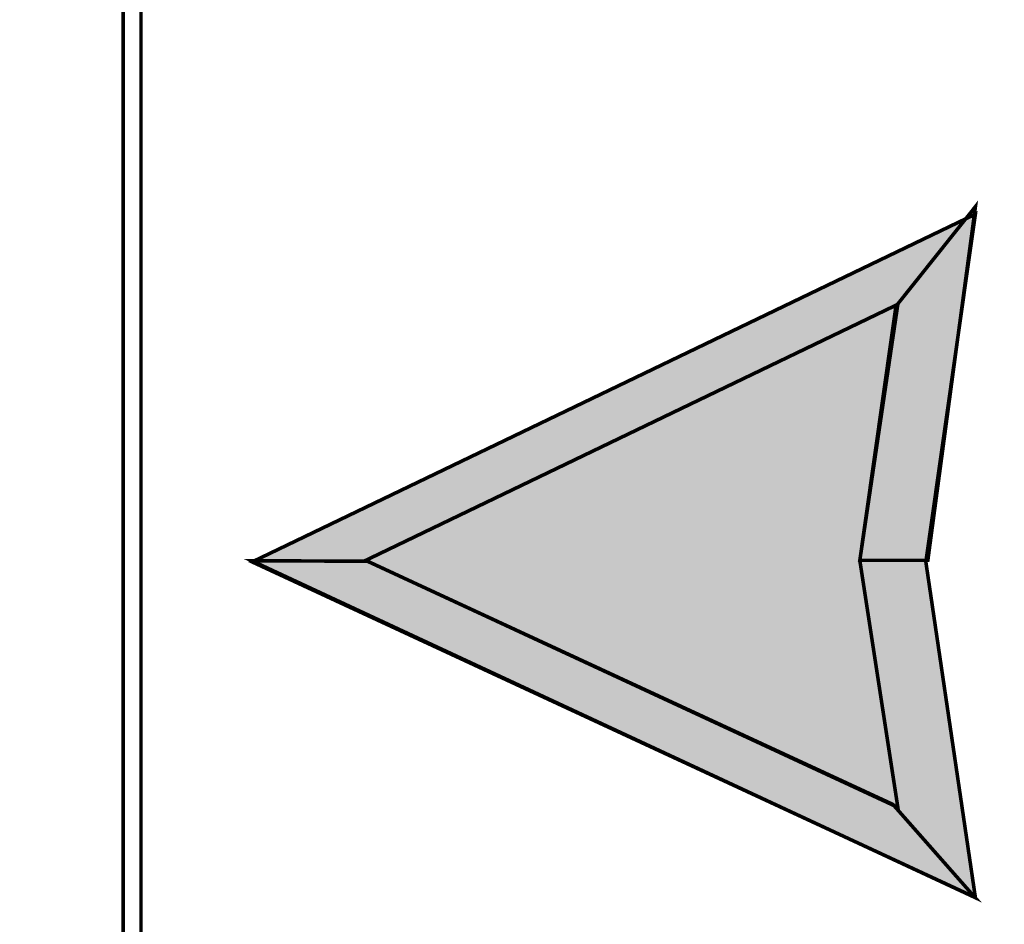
# Model space of a CAD drawing. Header units: millimetres. Extents: x 0 to 6566002, y 0 to 5716629.
# Tile 5 of 99: x 6563616 to 6563631, y 5716559 to 5716573. Entities that reach past the tile are written whole.
import ezdxf

# ---------------------------------------------------------------- set-up
doc = ezdxf.new("R2010")
doc.units = ezdxf.units.MM
doc.layers.add('mapa', color=7, linetype='Continuous')
picture_1 = doc.add_image_def('image1.jpg', size_in_pixel=(4960, 7423))

# ---------------------------------------------------------------- blocks, each defined once
blk = doc.blocks.new('A$7E5A6C2138A')
at = {"linetype": 'Continuous'}
image = blk.add_image(picture_1, insert=(-57.558, -33.427), size_in_units=(202.959, 303.743), rotation=-90, dxfattribs=at)
image.dxf.flags = 7

msp = doc.modelspace()

# ---------------------------------------------------------------- linework, layer by layer
at = {"color": 0, "linetype": 'Continuous', "const_width": 0.0559}
for points in [[(6563617.315, 5716553.517), (6563617.315, 5716627.007), (6563711.567, 5716627.007), (6563711.567, 5716553.517)], [(6563617.594, 5716553.797), (6563617.594, 5716626.727), (6563711.288, 5716626.727), (6563711.288, 5716553.797)], [(6563628.829, 5716564.487), (6563629.393, 5716568.456), (6563630.636, 5716570.014), (6563629.892, 5716564.487)], [(6563619.332, 5716564.462), (6563630.635, 5716569.896), (6563629.861, 5716564.462), (6563630.635, 5716559.219)], [(6563621.107, 5716564.486), (6563629.423, 5716568.487), (6563628.829, 5716564.486), (6563629.423, 5716560.627)], [(6563629.346, 5716560.673), (6563630.63, 5716559.218), (6563619.326, 5716564.48), (6563621.133, 5716564.473)]]:
    msp.add_lwpolyline(points, close=True, dxfattribs=at)
at = {"color": 0, "linetype": 'Continuous'}
for points in [[(6563619.332, 5716564.462), (6563630.635, 5716569.896), (6563630.635, 5716559.219), (6563629.861, 5716564.462)], [(6563628.829, 5716564.487), (6563629.393, 5716568.456), (6563629.892, 5716564.487), (6563630.636, 5716570.014)], [(6563621.107, 5716564.486), (6563629.423, 5716568.487), (6563629.423, 5716560.627), (6563628.829, 5716564.486)], [(6563629.346, 5716560.673), (6563630.63, 5716559.218), (6563621.133, 5716564.473), (6563619.326, 5716564.48)]]:
    msp.add_solid(points, dxfattribs=at)

# ---------------------------------------------------------------- block references
at = {"layer": 'mapa', "linetype": 'Continuous', "xscale": 1.0356281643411, "yscale": 1.0356281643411, "zscale": 1.0356281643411}
msp.add_blockref('A$7E5A6C2138A', (6563456.611, 5716661.625), dxfattribs=at)

doc.saveas('drawing.dxf')
